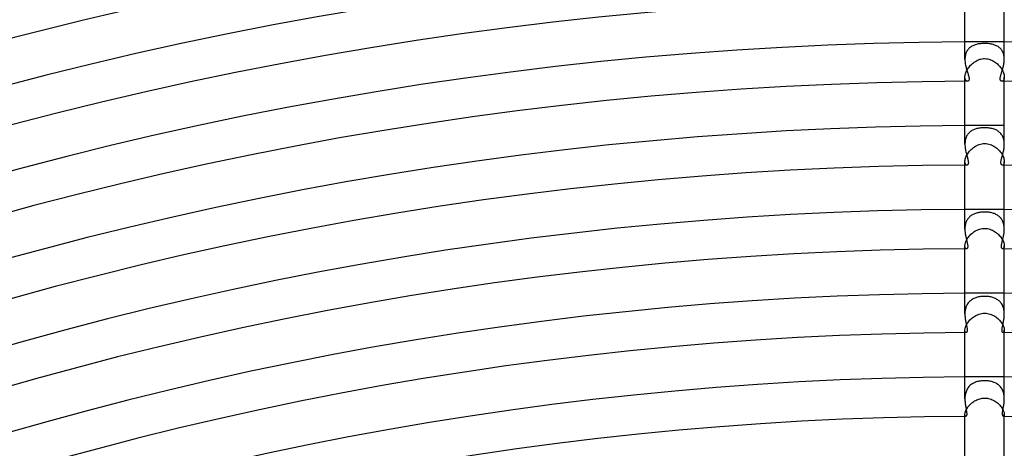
# Model space of a CAD drawing. Header units: millimetres. Extents: x -485 to 485, y -485 to 485.
# Tile 68 of 110: x -98 to 2, y 338 to 382. Entities that reach past the tile are written whole.
import ezdxf

# ---------------------------------------------------------------- set-up
doc = ezdxf.new("R2010")
doc.units = ezdxf.units.MM
doc.layers.add('HIDDEN', color=7, linetype='Continuous')
doc.layers.add('THICK', color=7, linetype='Continuous')

msp = doc.modelspace()

# ---------------------------------------------------------------- linework, layer by layer
at = {"layer": 'HIDDEN'}
for p, q in [((-1.37, 379.007), (-1.446, 378.953)), ((-1.289, 379.056), (-1.37, 379.007)), ((-1.206, 379.101), (-1.289, 379.056)), ((-1.119, 379.141), (-1.206, 379.101)), ((-1.029, 379.177), (-1.119, 379.141)), ((-0.936, 379.209), (-1.029, 379.177)), ((-0.84, 379.237), (-0.936, 379.209)), ((-0.741, 379.262), (-0.84, 379.237)), ((-0.64, 379.282), (-0.741, 379.262)), ((-0.537, 379.3), (-0.64, 379.282)), ((-0.431, 379.313), (-0.537, 379.3)), ((-0.324, 379.324), (-0.431, 379.313)), ((-0.216, 379.332), (-0.324, 379.324)), ((-0.108, 379.336), (-0.216, 379.332)), ((0, 379.338), (-0.108, 379.336)), ((0.113, 379.336), (0, 379.338)), ((0.227, 379.331), (0.113, 379.336)), ((0.34, 379.323), (0.227, 379.331)), ((0.449, 379.311), (0.34, 379.323)), ((0.556, 379.297), (0.449, 379.311)), ((0.659, 379.279), (0.556, 379.297)), ((0.758, 379.258), (0.659, 379.279)), ((0.854, 379.233), (0.758, 379.258)), ((0.946, 379.206), (0.854, 379.233)), ((1.035, 379.175), (0.946, 379.206)), ((1.121, 379.14), (1.035, 379.175)), ((1.204, 379.102), (1.121, 379.14)), ((1.285, 379.059), (1.204, 379.102)), ((1.362, 379.012), (1.285, 379.059)), ((1.435, 378.961), (1.362, 379.012)), ((-1.975, 378.041), (-1.989, 377.934)), ((-1.955, 378.146), (-1.975, 378.041)), ((-1.929, 378.246), (-1.955, 378.146)), ((-1.896, 378.344), (-1.929, 378.246)), ((-1.858, 378.437), (-1.896, 378.344)), ((-1.815, 378.526), (-1.858, 378.437)), ((-1.766, 378.609), (-1.815, 378.526)), ((-1.711, 378.688), (-1.766, 378.609)), ((-1.652, 378.761), (-1.711, 378.688)), ((-1.588, 378.83), (-1.652, 378.761)), ((-1.519, 378.894), (-1.588, 378.83)), ((-1.446, 378.953), (-1.519, 378.894)), ((1.505, 378.906), (1.435, 378.961)), ((1.571, 378.846), (1.505, 378.906)), ((1.633, 378.782), (1.571, 378.846)), ((1.691, 378.714), (1.633, 378.782)), ((1.745, 378.641), (1.691, 378.714)), ((1.794, 378.563), (1.745, 378.641)), ((1.837, 378.481), (1.794, 378.563)), ((1.876, 378.396), (1.837, 378.481)), ((1.91, 378.307), (1.876, 378.396)), ((1.938, 378.214), (1.91, 378.307)), ((1.961, 378.118), (1.938, 378.214)), ((1.978, 378.02), (1.961, 378.118)), ((1.991, 377.919), (1.978, 378.02)), ((-1.997, 377.825), (-2, 377.715)), ((-1.989, 377.934), (-1.997, 377.825)), ((-1.579, 376.947), (-1.502, 377.04)), ((-1.502, 377.04), (-1.419, 377.131)), ((-1.419, 377.131), (-1.332, 377.218)), ((-1.332, 377.218), (-1.24, 377.3)), ((-1.24, 377.3), (-1.144, 377.379)), ((-1.144, 377.379), (-1.044, 377.452)), ((-1.044, 377.452), (-0.94, 377.52)), ((-0.94, 377.52), (-0.832, 377.581)), ((-0.832, 377.581), (-0.721, 377.637)), ((-0.721, 377.637), (-0.606, 377.685)), ((-0.606, 377.685), (-0.489, 377.726)), ((-0.489, 377.726), (-0.369, 377.758)), ((-0.369, 377.758), (-0.247, 377.781)), ((-0.247, 377.781), (-0.124, 377.796)), ((-0.124, 377.796), (0, 377.801)), ((0, 377.801), (0.175, 377.791)), ((0.175, 377.791), (0.333, 377.766)), ((0.333, 377.766), (0.474, 377.73)), ((0.474, 377.73), (0.596, 377.689)), ((0.596, 377.689), (0.704, 377.644)), ((0.704, 377.644), (0.81, 377.593)), ((0.81, 377.593), (0.913, 377.536)), ((0.913, 377.536), (1.013, 377.473)), ((1.013, 377.473), (1.11, 377.405)), ((1.11, 377.405), (1.203, 377.332)), ((1.203, 377.332), (1.292, 377.255)), ((1.292, 377.255), (1.377, 377.174)), ((1.377, 377.174), (1.458, 377.09)), ((1.458, 377.09), (1.534, 377.002)), ((1.534, 377.002), (1.606, 376.912)), ((1.998, 377.817), (1.991, 377.919)), ((2, 377.714), (1.998, 377.817)), ((-2, 375.923), (-1.997, 376.002)), ((-1.997, 376.002), (-1.987, 376.085)), ((-1.987, 376.085), (-1.97, 376.173)), ((-1.97, 376.173), (-1.945, 376.266)), ((-1.945, 376.266), (-1.914, 376.361)), ((-1.914, 376.361), (-1.875, 376.458)), ((-1.875, 376.458), (-1.829, 376.556)), ((-1.829, 376.556), (-1.776, 376.655)), ((-1.776, 376.655), (-1.716, 376.754)), ((-1.716, 376.754), (-1.651, 376.851)), ((-1.651, 376.851), (-1.579, 376.947)), ((1.606, 376.912), (1.673, 376.82)), ((1.673, 376.82), (1.734, 376.726)), ((1.734, 376.726), (1.79, 376.631)), ((1.79, 376.631), (1.839, 376.536)), ((1.839, 376.536), (1.882, 376.441)), ((1.882, 376.441), (1.919, 376.347)), ((1.919, 376.347), (1.948, 376.255)), ((1.948, 376.255), (1.971, 376.166)), ((1.971, 376.166), (1.987, 376.081)), ((1.987, 376.081), (1.997, 376)), ((1.997, 376), (2, 375.923)), ((-2, 375.495), (-2, 375.924)), ((-1.996, 375.843), (-2, 375.923)), ((-1.985, 375.77), (-1.996, 375.843)), ((-1.968, 375.706), (-1.985, 375.77)), ((-1.945, 375.65), (-1.968, 375.706)), ((-1.918, 375.603), (-1.945, 375.65)), ((-1.887, 375.564), (-1.918, 375.603)), ((-1.853, 375.534), (-1.887, 375.564)), ((-1.818, 375.513), (-1.853, 375.534)), ((-1.782, 375.5), (-1.818, 375.513)), ((-1.746, 375.496), (-1.782, 375.5)), ((1.779, 375.499), (1.746, 375.496)), ((1.812, 375.51), (1.779, 375.499)), ((1.845, 375.528), (1.812, 375.51)), ((1.876, 375.553), (1.845, 375.528)), ((1.905, 375.585), (1.876, 375.553)), ((1.931, 375.624), (1.905, 375.585)), ((1.954, 375.67), (1.931, 375.624)), ((1.973, 375.724), (1.954, 375.67)), ((1.988, 375.784), (1.973, 375.724)), ((1.997, 375.85), (1.988, 375.784)), ((2, 375.923), (1.997, 375.85)), ((2, 375.495), (2, 375.924)), ((-1.792, 369.982), (-1.836, 369.899)), ((-1.744, 370.061), (-1.792, 369.982)), ((-1.691, 370.135), (-1.744, 370.061)), ((-1.633, 370.206), (-1.691, 370.135)), ((-1.572, 370.271), (-1.633, 370.206)), ((-1.506, 370.332), (-1.572, 370.271)), ((-1.437, 370.389), (-1.506, 370.332)), ((-1.365, 370.441), (-1.437, 370.389)), ((-1.289, 370.489), (-1.365, 370.441)), ((-1.211, 370.533), (-1.289, 370.489)), ((-1.13, 370.573), (-1.211, 370.533)), ((-1.046, 370.609), (-1.13, 370.573)), ((-0.959, 370.641), (-1.046, 370.609)), ((-0.87, 370.67), (-0.959, 370.641)), ((-0.779, 370.696), (-0.87, 370.67)), ((-0.686, 370.718), (-0.779, 370.696)), ((-0.591, 370.736), (-0.686, 370.718)), ((-0.495, 370.752), (-0.591, 370.736)), ((-0.397, 370.765), (-0.495, 370.752)), ((-0.298, 370.775), (-0.397, 370.765)), ((-0.199, 370.782), (-0.298, 370.775)), ((-0.099, 370.786), (-0.199, 370.782)), ((0, 370.787), (-0.099, 370.786)), ((0.117, 370.785), (0, 370.787)), ((0.235, 370.779), (0.117, 370.785)), ((0.35, 370.77), (0.235, 370.779)), ((0.462, 370.757), (0.35, 370.77)), ((0.57, 370.74), (0.462, 370.757)), ((0.675, 370.72), (0.57, 370.74)), ((0.776, 370.696), (0.675, 370.72)), ((0.873, 370.67), (0.776, 370.696)), ((0.966, 370.639), (0.873, 370.67)), ((1.055, 370.605), (0.966, 370.639)), ((1.142, 370.567), (1.055, 370.605)), ((1.226, 370.525), (1.142, 370.567)), ((1.306, 370.479), (1.226, 370.525)), ((1.383, 370.429), (1.306, 370.479)), ((1.456, 370.375), (1.383, 370.429)), ((1.525, 370.316), (1.456, 370.375)), ((1.59, 370.253), (1.525, 370.316)), ((1.651, 370.185), (1.59, 370.253)), ((1.707, 370.114), (1.651, 370.185)), ((1.758, 370.038), (1.707, 370.114)), ((1.806, 369.958), (1.758, 370.038)), ((-1.998, 369.215), (-2, 369.109)), ((-1.99, 369.321), (-1.998, 369.215)), ((-1.978, 369.425), (-1.99, 369.321)), ((-1.96, 369.526), (-1.978, 369.425)), ((-1.937, 369.624), (-1.96, 369.526)), ((-1.909, 369.72), (-1.937, 369.624)), ((-1.875, 369.812), (-1.909, 369.72)), ((-1.836, 369.899), (-1.875, 369.812)), ((-0.912, 368.926), (-0.792, 368.99)), ((-0.792, 368.99), (-0.668, 369.046)), ((-0.668, 369.046), (-0.539, 369.093)), ((-0.539, 369.093), (-0.407, 369.131)), ((-0.407, 369.131), (-0.273, 369.159)), ((-0.273, 369.159), (-0.137, 369.176)), ((-0.137, 369.176), (0, 369.181)), ((0, 369.181), (0.156, 369.174)), ((0.156, 369.174), (0.303, 369.154)), ((0.303, 369.154), (0.442, 369.122)), ((0.442, 369.122), (0.572, 369.082)), ((0.572, 369.082), (0.693, 369.035)), ((0.693, 369.035), (0.809, 368.981)), ((0.809, 368.981), (0.923, 368.92)), ((1.848, 369.874), (1.806, 369.958)), ((1.885, 369.786), (1.848, 369.874)), ((1.916, 369.696), (1.885, 369.786)), ((1.943, 369.602), (1.916, 369.696)), ((1.964, 369.506), (1.943, 369.602)), ((1.98, 369.408), (1.964, 369.506)), ((1.991, 369.308), (1.98, 369.408)), ((1.998, 369.208), (1.991, 369.308)), ((2, 369.107), (1.998, 369.208)), ((-1.862, 367.904), (-1.81, 368.007)), ((-1.81, 368.007), (-1.75, 368.111)), ((-1.75, 368.111), (-1.683, 368.213)), ((-1.683, 368.213), (-1.609, 368.315)), ((-1.609, 368.315), (-1.527, 368.415)), ((-1.527, 368.415), (-1.439, 368.511)), ((-1.439, 368.511), (-1.344, 368.605)), ((-1.344, 368.605), (-1.244, 368.693)), ((-1.244, 368.693), (-1.138, 368.777)), ((-1.138, 368.777), (-1.028, 368.854)), ((-1.028, 368.854), (-0.912, 368.926)), ((0.923, 368.92), (1.032, 368.851)), ((1.032, 368.851), (1.138, 368.777)), ((1.138, 368.777), (1.24, 368.697)), ((1.24, 368.697), (1.337, 368.611)), ((1.337, 368.611), (1.429, 368.522)), ((1.429, 368.522), (1.516, 368.428)), ((1.516, 368.428), (1.596, 368.331)), ((1.596, 368.331), (1.671, 368.231)), ((1.671, 368.231), (1.739, 368.128)), ((1.739, 368.128), (1.8, 368.025)), ((1.8, 368.025), (1.854, 367.922)), ((-2, 367.359), (-1.997, 367.437)), ((-2, 366.995), (-2, 367.36)), ((-1.996, 367.283), (-2, 367.359)), ((-1.997, 367.437), (-1.986, 367.52)), ((-1.985, 367.215), (-1.996, 367.283)), ((-1.986, 367.52), (-1.967, 367.61)), ((-1.968, 367.157), (-1.985, 367.215)), ((-1.947, 367.107), (-1.968, 367.157)), ((-1.967, 367.61), (-1.941, 367.704)), ((-1.921, 367.067), (-1.947, 367.107)), ((-1.941, 367.704), (-1.906, 367.802)), ((-1.892, 367.036), (-1.921, 367.067)), ((-1.906, 367.802), (-1.862, 367.904)), ((-1.861, 367.013), (-1.892, 367.036)), ((-1.829, 367), (-1.861, 367.013)), ((-1.797, 366.996), (-1.829, 367)), ((1.834, 367.001), (1.797, 366.996)), ((1.87, 367.019), (1.834, 367.001)), ((1.854, 367.922), (1.899, 367.82)), ((1.904, 367.048), (1.87, 367.019)), ((1.899, 367.82), (1.936, 367.719)), ((1.935, 367.088), (1.904, 367.048)), ((1.962, 367.14), (1.935, 367.088)), ((1.936, 367.719), (1.964, 367.621)), ((1.982, 367.203), (1.962, 367.14)), ((1.964, 367.621), (1.984, 367.529)), ((1.995, 367.276), (1.982, 367.203)), ((1.984, 367.529), (1.996, 367.441)), ((2, 367.359), (1.995, 367.276)), ((1.996, 367.441), (2, 367.359)), ((2, 366.995), (2, 367.36)), ((-1.17, 361.987), (-1.246, 361.945)), ((-1.091, 362.025), (-1.17, 361.987)), ((-1.009, 362.059), (-1.091, 362.025)), ((-0.926, 362.09), (-1.009, 362.059)), ((-0.84, 362.118), (-0.926, 362.09)), ((-0.752, 362.142), (-0.84, 362.118)), ((-0.662, 362.164), (-0.752, 362.142)), ((-0.571, 362.182), (-0.662, 362.164)), ((-0.478, 362.198), (-0.571, 362.182)), ((-0.384, 362.21), (-0.478, 362.198)), ((-0.289, 362.22), (-0.384, 362.21)), ((-0.193, 362.227), (-0.289, 362.22)), ((-0.097, 362.231), (-0.193, 362.227)), ((0, 362.232), (-0.097, 362.231)), ((0.112, 362.23), (0, 362.232)), ((0.223, 362.225), (0.112, 362.23)), ((0.331, 362.216), (0.223, 362.225)), ((0.436, 362.204), (0.331, 362.216)), ((0.537, 362.188), (0.436, 362.204)), ((0.635, 362.17), (0.537, 362.188)), ((0.729, 362.148), (0.635, 362.17)), ((0.82, 362.124), (0.729, 362.148)), ((0.907, 362.096), (0.82, 362.124)), ((0.993, 362.066), (0.907, 362.096)), ((1.076, 362.031), (0.993, 362.066)), ((1.156, 361.994), (1.076, 362.031)), ((1.234, 361.952), (1.156, 361.994)), ((-1.95, 360.977), (-1.968, 360.884)), ((-1.926, 361.068), (-1.95, 360.977)), ((-1.899, 361.157), (-1.926, 361.068)), ((-1.866, 361.242), (-1.899, 361.157)), ((-1.83, 361.324), (-1.866, 361.242)), ((-1.788, 361.403), (-1.83, 361.324)), ((-1.743, 361.478), (-1.788, 361.403)), ((-1.693, 361.55), (-1.743, 361.478)), ((-1.64, 361.619), (-1.693, 361.55)), ((-1.582, 361.683), (-1.64, 361.619)), ((-1.521, 361.743), (-1.582, 361.683)), ((-1.457, 361.799), (-1.521, 361.743)), ((-1.39, 361.852), (-1.457, 361.799)), ((-1.319, 361.9), (-1.39, 361.852)), ((-1.246, 361.945), (-1.319, 361.9)), ((1.309, 361.907), (1.234, 361.952)), ((1.381, 361.858), (1.309, 361.907)), ((1.449, 361.806), (1.381, 361.858)), ((1.515, 361.749), (1.449, 361.806)), ((1.577, 361.689), (1.515, 361.749)), ((1.635, 361.624), (1.577, 361.689)), ((1.689, 361.556), (1.635, 361.624)), ((1.74, 361.483), (1.689, 361.556)), ((1.786, 361.407), (1.74, 361.483)), ((1.828, 361.328), (1.786, 361.407)), ((1.865, 361.245), (1.828, 361.328)), ((1.898, 361.159), (1.865, 361.245)), ((1.926, 361.07), (1.898, 361.159)), ((1.949, 360.978), (1.926, 361.07)), ((1.968, 360.885), (1.949, 360.978)), ((-1.998, 360.596), (-2, 360.499)), ((-1.992, 360.693), (-1.998, 360.596)), ((-1.983, 360.789), (-1.992, 360.693)), ((-1.968, 360.884), (-1.983, 360.789)), ((-1.383, 359.97), (-1.289, 360.055)), ((-1.289, 360.055), (-1.19, 360.135)), ((-1.19, 360.135), (-1.086, 360.211)), ((-1.086, 360.211), (-0.978, 360.28)), ((-0.978, 360.28), (-0.866, 360.344)), ((-0.866, 360.344), (-0.75, 360.4)), ((-0.75, 360.4), (-0.631, 360.449)), ((-0.631, 360.449), (-0.508, 360.491)), ((-0.508, 360.491), (-0.383, 360.523)), ((-0.383, 360.523), (-0.257, 360.547)), ((-0.257, 360.547), (-0.129, 360.561)), ((-0.129, 360.561), (0, 360.566)), ((0, 360.566), (0.148, 360.56)), ((0.148, 360.56), (0.289, 360.542)), ((0.289, 360.542), (0.424, 360.514)), ((0.424, 360.514), (0.552, 360.477)), ((0.552, 360.477), (0.673, 360.433)), ((0.673, 360.433), (0.788, 360.382)), ((0.788, 360.382), (0.9, 360.325)), ((0.9, 360.325), (1.009, 360.261)), ((1.009, 360.261), (1.114, 360.191)), ((1.114, 360.191), (1.214, 360.116)), ((1.214, 360.116), (1.31, 360.036)), ((1.31, 360.036), (1.402, 359.952)), ((1.983, 360.79), (1.968, 360.885)), ((1.992, 360.693), (1.983, 360.79)), ((1.998, 360.596), (1.992, 360.693)), ((2, 360.498), (1.998, 360.596)), ((-1.987, 358.947), (-1.97, 359.03)), ((-1.97, 359.03), (-1.944, 359.118)), ((-1.944, 359.118), (-1.912, 359.21)), ((-1.912, 359.21), (-1.871, 359.305)), ((-1.871, 359.305), (-1.822, 359.401)), ((-1.822, 359.401), (-1.766, 359.499)), ((-1.766, 359.499), (-1.702, 359.597)), ((-1.702, 359.597), (-1.632, 359.694)), ((-1.632, 359.694), (-1.555, 359.789)), ((-1.555, 359.789), (-1.472, 359.881)), ((-1.472, 359.881), (-1.383, 359.97)), ((1.402, 359.952), (1.488, 359.864)), ((1.488, 359.864), (1.568, 359.773)), ((1.568, 359.773), (1.642, 359.68)), ((1.642, 359.68), (1.711, 359.585)), ((1.711, 359.585), (1.772, 359.489)), ((1.772, 359.489), (1.827, 359.393)), ((1.827, 359.393), (1.874, 359.298)), ((1.874, 359.298), (1.914, 359.205)), ((1.914, 359.205), (1.946, 359.114)), ((1.946, 359.114), (1.97, 359.027)), ((1.97, 359.027), (1.987, 358.945)), ((-2, 358.799), (-1.997, 358.87)), ((-1.996, 358.728), (-2, 358.799)), ((-2, 358.494), (-2, 358.799)), ((-1.997, 358.87), (-1.987, 358.947)), ((-1.986, 358.667), (-1.996, 358.728)), ((-1.97, 358.614), (-1.986, 358.667)), ((-1.949, 358.571), (-1.97, 358.614)), ((-1.925, 358.538), (-1.949, 358.571)), ((-1.898, 358.514), (-1.925, 358.538)), ((-1.87, 358.5), (-1.898, 358.514)), ((-1.841, 358.495), (-1.87, 358.5)), ((1.87, 358.5), (1.841, 358.495)), ((1.898, 358.514), (1.87, 358.5)), ((1.925, 358.538), (1.898, 358.514)), ((1.949, 358.572), (1.925, 358.538)), ((1.97, 358.615), (1.949, 358.572)), ((1.986, 358.667), (1.97, 358.615)), ((1.996, 358.728), (1.986, 358.667)), ((1.987, 358.945), (1.997, 358.869)), ((2, 358.799), (1.996, 358.728)), ((1.997, 358.869), (2, 358.799)), ((2, 358.495), (2, 358.799)), ((-1.669, 352.999), (-1.724, 352.922)), ((-1.61, 353.072), (-1.669, 352.999)), ((-1.547, 353.14), (-1.61, 353.072)), ((-1.479, 353.204), (-1.547, 353.14)), ((-1.408, 353.263), (-1.479, 353.204)), ((-1.333, 353.318), (-1.408, 353.263)), ((-1.255, 353.369), (-1.333, 353.318)), ((-1.173, 353.415), (-1.255, 353.369)), ((-1.087, 353.458), (-1.173, 353.415)), ((-0.999, 353.496), (-1.087, 353.458)), ((-0.908, 353.531), (-0.999, 353.496)), ((-0.815, 353.561), (-0.908, 353.531)), ((-0.719, 353.588), (-0.815, 353.561)), ((-0.62, 353.611), (-0.719, 353.588)), ((-0.52, 353.63), (-0.62, 353.611)), ((-0.417, 353.646), (-0.52, 353.63)), ((-0.314, 353.658), (-0.417, 353.646)), ((-0.21, 353.667), (-0.314, 353.658)), ((-0.105, 353.672), (-0.21, 353.667)), ((0, 353.674), (-0.105, 353.672)), ((0.109, 353.672), (0, 353.674)), ((0.219, 353.666), (0.109, 353.672)), ((0.328, 353.657), (0.219, 353.666)), ((0.434, 353.644), (0.328, 353.657)), ((0.537, 353.627), (0.434, 353.644)), ((0.637, 353.607), (0.537, 353.627)), ((0.734, 353.584), (0.637, 353.607)), ((0.828, 353.557), (0.734, 353.584)), ((0.919, 353.527), (0.828, 353.557)), ((1.006, 353.493), (0.919, 353.527)), ((1.092, 353.456), (1.006, 353.493)), ((1.174, 353.414), (1.092, 353.456)), ((1.254, 353.369), (1.174, 353.414)), ((1.331, 353.319), (1.254, 353.369)), ((1.405, 353.265), (1.331, 353.319)), ((1.475, 353.207), (1.405, 353.265)), ((1.542, 353.145), (1.475, 353.207)), ((1.605, 353.078), (1.542, 353.145)), ((1.663, 353.007), (1.605, 353.078)), ((1.718, 352.932), (1.663, 353.007)), ((-1.998, 351.988), (-2, 351.887)), ((-1.992, 352.089), (-1.998, 351.988)), ((-1.982, 352.19), (-1.992, 352.089)), ((-1.967, 352.29), (-1.982, 352.19)), ((-1.947, 352.388), (-1.967, 352.29)), ((-1.923, 352.485), (-1.947, 352.388)), ((-1.893, 352.579), (-1.923, 352.485)), ((-1.858, 352.67), (-1.893, 352.579)), ((-1.818, 352.758), (-1.858, 352.67)), ((-1.774, 352.842), (-1.818, 352.758)), ((-1.724, 352.922), (-1.774, 352.842)), ((1.767, 352.852), (1.718, 352.932)), ((1.813, 352.769), (1.767, 352.852)), ((1.854, 352.681), (1.813, 352.769)), ((1.889, 352.59), (1.854, 352.681)), ((1.92, 352.496), (1.889, 352.59)), ((1.945, 352.398), (1.92, 352.496)), ((1.966, 352.299), (1.945, 352.398)), ((1.981, 352.197), (1.966, 352.299)), ((1.992, 352.094), (1.981, 352.197)), ((1.998, 351.991), (1.992, 352.094)), ((2, 351.886), (1.998, 351.991)), ((-1.773, 350.905), (-1.711, 350.999)), ((-1.711, 350.999), (-1.642, 351.093)), ((-1.642, 351.093), (-1.567, 351.185)), ((-1.567, 351.185), (-1.486, 351.274)), ((-1.486, 351.274), (-1.399, 351.36)), ((-1.399, 351.36), (-1.307, 351.442)), ((-1.307, 351.442), (-1.21, 351.52)), ((-1.21, 351.52), (-1.11, 351.593)), ((-1.11, 351.593), (-1.005, 351.661)), ((-1.005, 351.661), (-0.896, 351.723)), ((-0.896, 351.723), (-0.784, 351.778)), ((-0.784, 351.778), (-0.668, 351.827)), ((-0.668, 351.827), (-0.547, 351.87)), ((-0.547, 351.87), (-0.419, 351.905)), ((-0.419, 351.905), (-0.285, 351.932)), ((-0.285, 351.932), (-0.145, 351.949)), ((-0.145, 351.949), (0, 351.955)), ((0, 351.955), (0.149, 351.949)), ((0.149, 351.949), (0.292, 351.931)), ((0.292, 351.931), (0.428, 351.903)), ((0.428, 351.903), (0.558, 351.866)), ((0.558, 351.866), (0.682, 351.822)), ((0.682, 351.822), (0.799, 351.771)), ((0.799, 351.771), (0.913, 351.713)), ((0.913, 351.713), (1.024, 351.649)), ((1.024, 351.649), (1.129, 351.579)), ((1.129, 351.579), (1.231, 351.504)), ((1.231, 351.504), (1.328, 351.424)), ((1.328, 351.424), (1.419, 351.341)), ((1.419, 351.341), (1.505, 351.254)), ((1.505, 351.254), (1.584, 351.164)), ((1.584, 351.164), (1.658, 351.072)), ((1.658, 351.072), (1.725, 350.979)), ((1.725, 350.979), (1.785, 350.886)), ((-2, 350.242), (-1.997, 350.308)), ((-1.996, 350.177), (-2, 350.242)), ((-2, 349.994), (-2, 350.242)), ((-1.997, 350.308), (-1.987, 350.38)), ((-1.987, 350.122), (-1.996, 350.177)), ((-1.987, 350.38), (-1.97, 350.458)), ((-1.971, 350.076), (-1.987, 350.122)), ((-1.952, 350.041), (-1.971, 350.076)), ((-1.97, 350.458), (-1.946, 350.541)), ((-1.929, 350.015), (-1.952, 350.041)), ((-1.946, 350.541), (-1.914, 350.629)), ((-1.905, 350), (-1.929, 350.015)), ((-1.914, 350.629), (-1.874, 350.72)), ((-1.879, 349.995), (-1.905, 350)), ((-1.874, 350.72), (-1.827, 350.812)), ((-1.827, 350.812), (-1.773, 350.905)), ((1.785, 350.886), (1.837, 350.793)), ((1.837, 350.793), (1.882, 350.703)), ((1.904, 350), (1.879, 349.995)), ((1.882, 350.703), (1.92, 350.615)), ((1.929, 350.015), (1.904, 350)), ((1.92, 350.615), (1.95, 350.529)), ((1.951, 350.04), (1.929, 350.015)), ((1.95, 350.529), (1.973, 350.449)), ((1.971, 350.076), (1.951, 350.04)), ((1.986, 350.121), (1.971, 350.076)), ((1.973, 350.449), (1.988, 350.374)), ((1.996, 350.177), (1.986, 350.121)), ((1.988, 350.374), (1.997, 350.305)), ((2, 350.242), (1.996, 350.177)), ((1.997, 350.305), (2, 350.242)), ((2, 349.994), (2, 350.242)), ((-0.845, 344.985), (-0.941, 344.95)), ((-0.745, 345.015), (-0.845, 344.985)), ((-0.644, 345.041), (-0.745, 345.015)), ((-0.54, 345.063), (-0.644, 345.041)), ((-0.434, 345.081), (-0.54, 345.063)), ((-0.327, 345.095), (-0.434, 345.081)), ((-0.219, 345.104), (-0.327, 345.095)), ((-0.11, 345.11), (-0.219, 345.104)), ((0, 345.112), (-0.11, 345.11)), ((0.121, 345.11), (0, 345.112)), ((0.24, 345.103), (0.121, 345.11)), ((0.357, 345.091), (0.24, 345.103)), ((0.47, 345.075), (0.357, 345.091)), ((0.579, 345.055), (0.47, 345.075)), ((0.685, 345.031), (0.579, 345.055)), ((0.787, 345.003), (0.685, 345.031)), ((0.885, 344.971), (0.787, 345.003)), ((-1.89, 343.992), (-1.921, 343.893)), ((-1.853, 344.088), (-1.89, 343.992)), ((-1.811, 344.18), (-1.853, 344.088)), ((-1.764, 344.269), (-1.811, 344.18)), ((-1.712, 344.354), (-1.764, 344.269)), ((-1.654, 344.435), (-1.712, 344.354)), ((-1.591, 344.511), (-1.654, 344.435)), ((-1.524, 344.582), (-1.591, 344.511)), ((-1.452, 344.648), (-1.524, 344.582)), ((-1.376, 344.71), (-1.452, 344.648)), ((-1.296, 344.767), (-1.376, 344.71)), ((-1.212, 344.82), (-1.296, 344.767)), ((-1.125, 344.868), (-1.212, 344.82)), ((-1.035, 344.911), (-1.125, 344.868)), ((-0.941, 344.95), (-1.035, 344.911)), ((0.981, 344.934), (0.885, 344.971)), ((1.073, 344.894), (0.981, 344.934)), ((1.163, 344.848), (1.073, 344.894)), ((1.249, 344.798), (1.163, 344.848)), ((1.332, 344.743), (1.249, 344.798)), ((1.411, 344.683), (1.332, 344.743)), ((1.486, 344.618), (1.411, 344.683)), ((1.557, 344.548), (1.486, 344.618)), ((1.623, 344.473), (1.557, 344.548)), ((1.685, 344.393), (1.623, 344.473)), ((1.741, 344.307), (1.685, 344.393)), ((1.793, 344.218), (1.741, 344.307)), ((1.838, 344.124), (1.793, 344.218)), ((1.878, 344.026), (1.838, 344.124)), ((1.912, 343.925), (1.878, 344.026)), ((-1.998, 343.374), (-2, 343.269)), ((-1.992, 343.479), (-1.998, 343.374)), ((-1.982, 343.584), (-1.992, 343.479)), ((-1.967, 343.689), (-1.982, 343.584)), ((-1.946, 343.792), (-1.967, 343.689)), ((-1.921, 343.893), (-1.946, 343.792)), ((-1.207, 342.926), (-1.111, 342.994)), ((-1.111, 342.994), (-1.011, 343.057)), ((-1.011, 343.057), (-0.908, 343.115)), ((-0.908, 343.115), (-0.801, 343.167)), ((-0.801, 343.167), (-0.692, 343.213)), ((-0.692, 343.213), (-0.581, 343.253)), ((-0.581, 343.253), (-0.467, 343.286)), ((-0.467, 343.286), (-0.352, 343.313)), ((-0.352, 343.313), (-0.236, 343.331)), ((-0.236, 343.331), (-0.118, 343.343)), ((-0.118, 343.343), (0, 343.347)), ((0, 343.347), (0.142, 343.341)), ((0.142, 343.341), (0.278, 343.325)), ((0.278, 343.325), (0.41, 343.3)), ((0.41, 343.3), (0.536, 343.267)), ((0.536, 343.267), (0.657, 343.227)), ((0.657, 343.227), (0.772, 343.18)), ((0.772, 343.18), (0.884, 343.127)), ((0.884, 343.127), (0.992, 343.068)), ((0.992, 343.068), (1.096, 343.004)), ((1.096, 343.004), (1.196, 342.934)), ((1.94, 343.82), (1.912, 343.925)), ((1.962, 343.712), (1.94, 343.82)), ((1.979, 343.603), (1.962, 343.712)), ((1.991, 343.493), (1.979, 343.603)), ((1.998, 343.381), (1.991, 343.493)), ((2, 343.27), (1.998, 343.381)), ((-1.955, 341.947), (-1.927, 342.024)), ((-1.927, 342.024), (-1.893, 342.105)), ((-1.893, 342.105), (-1.852, 342.188)), ((-1.852, 342.188), (-1.804, 342.274)), ((-1.804, 342.274), (-1.75, 342.36)), ((-1.75, 342.36), (-1.689, 342.447)), ((-1.689, 342.447), (-1.622, 342.532)), ((-1.622, 342.532), (-1.549, 342.616)), ((-1.549, 342.616), (-1.47, 342.699)), ((-1.47, 342.699), (-1.387, 342.778)), ((-1.387, 342.778), (-1.299, 342.854)), ((-1.299, 342.854), (-1.207, 342.926)), ((1.196, 342.934), (1.292, 342.86)), ((1.292, 342.86), (1.383, 342.782)), ((1.383, 342.782), (1.468, 342.701)), ((1.468, 342.701), (1.548, 342.617)), ((1.548, 342.617), (1.622, 342.531)), ((1.622, 342.531), (1.69, 342.444)), ((1.69, 342.444), (1.752, 342.357)), ((1.752, 342.357), (1.807, 342.269)), ((1.807, 342.269), (1.855, 342.184)), ((1.855, 342.184), (1.895, 342.1)), ((1.895, 342.1), (1.929, 342.02)), ((1.929, 342.02), (1.956, 341.943)), ((-2, 341.688), (-1.997, 341.744)), ((-2, 341.494), (-2, 341.689)), ((-1.997, 341.63), (-2, 341.688)), ((-1.997, 341.744), (-1.989, 341.806)), ((-1.987, 341.581), (-1.997, 341.63)), ((-1.989, 341.806), (-1.975, 341.874)), ((-1.973, 341.544), (-1.987, 341.581)), ((-1.975, 341.874), (-1.955, 341.947)), ((-1.954, 341.516), (-1.973, 341.544)), ((-1.934, 341.5), (-1.954, 341.516)), ((-1.912, 341.495), (-1.934, 341.5)), ((1.934, 341.5), (1.912, 341.495)), ((1.954, 341.516), (1.934, 341.5)), ((1.972, 341.543), (1.954, 341.516)), ((1.956, 341.943), (1.976, 341.871)), ((1.987, 341.581), (1.972, 341.543)), ((1.976, 341.871), (1.99, 341.804)), ((1.996, 341.629), (1.987, 341.581)), ((1.99, 341.804), (1.998, 341.743)), ((2, 341.688), (1.996, 341.629)), ((1.998, 341.743), (2, 341.688)), ((2, 341.494), (2, 341.689))]:
    msp.add_line(p, q, dxfattribs=at)
for radius, start, end in [(379.5, 89.69803, 90.30193), (371, 89.6911, 90.30886), (362.5, 89.68388, 90.31614), (354, 89.67632, 90.3237), (345.5, 89.66835, 90.33167)]:
    msp.add_arc((0, 0), radius, start, end, dxfattribs=at)
at = {"layer": 'THICK'}
for p, q in [((-2, 377.715), (-2, 383.995)), ((2, 377.715), (2, 383.995)), ((-2, 377.715), (-1.997, 377.601)), ((-1.997, 377.601), (-1.989, 377.486)), ((-1.989, 377.486), (-1.977, 377.372)), ((-1.977, 377.372), (-1.96, 377.259)), ((-1.96, 377.259), (-1.94, 377.148)), ((-1.94, 377.148), (-1.916, 377.038)), ((-1.916, 377.038), (-1.89, 376.929)), ((1.888, 376.921), (1.911, 377.016)), ((1.911, 377.016), (1.933, 377.113)), ((1.933, 377.113), (1.952, 377.211)), ((1.952, 377.211), (1.968, 377.311)), ((1.968, 377.311), (1.982, 377.411)), ((1.982, 377.411), (1.992, 377.512)), ((1.992, 377.512), (1.998, 377.613)), ((1.998, 377.613), (2, 377.714)), ((-1.89, 376.929), (-1.862, 376.823)), ((-1.862, 376.823), (-1.833, 376.718)), ((-1.833, 376.718), (-1.802, 376.617)), ((-1.802, 376.617), (-1.771, 376.518)), ((-1.771, 376.518), (-1.741, 376.422)), ((-1.741, 376.422), (-1.711, 376.329)), ((-1.711, 376.329), (-1.683, 376.24)), ((-1.683, 376.24), (-1.657, 376.154)), ((-1.657, 376.154), (-1.633, 376.068)), ((-1.633, 376.068), (-1.612, 375.983)), ((-1.612, 375.983), (-1.595, 375.9)), ((1.605, 375.954), (1.62, 376.019)), ((1.62, 376.019), (1.638, 376.087)), ((1.638, 376.087), (1.659, 376.159)), ((1.659, 376.159), (1.681, 376.234)), ((1.681, 376.234), (1.706, 376.311)), ((1.706, 376.311), (1.731, 376.391)), ((1.731, 376.391), (1.757, 376.474)), ((1.757, 376.474), (1.784, 376.559)), ((1.784, 376.559), (1.811, 376.646)), ((1.811, 376.646), (1.838, 376.736)), ((1.838, 376.736), (1.863, 376.827)), ((1.863, 376.827), (1.888, 376.921)), ((-2, 369.109), (-2, 375.495)), ((-1.709, 375.501), (-1.746, 375.496)), ((-1.674, 375.517), (-1.709, 375.501)), ((-1.643, 375.542), (-1.674, 375.517)), ((-1.617, 375.578), (-1.643, 375.542)), ((-1.597, 375.624), (-1.617, 375.578)), ((-1.585, 375.68), (-1.597, 375.624)), ((-1.595, 375.9), (-1.584, 375.82)), ((-1.58, 375.745), (-1.585, 375.68)), ((-1.584, 375.82), (-1.58, 375.745)), ((1.58, 375.732), (1.581, 375.782)), ((1.584, 375.687), (1.58, 375.732)), ((1.581, 375.782), (1.586, 375.835)), ((1.591, 375.647), (1.584, 375.687)), ((1.586, 375.835), (1.594, 375.892)), ((1.601, 375.612), (1.591, 375.647)), ((1.594, 375.892), (1.605, 375.954)), ((1.615, 375.581), (1.601, 375.612)), ((1.632, 375.555), (1.615, 375.581)), ((1.651, 375.534), (1.632, 375.555)), ((1.672, 375.517), (1.651, 375.534)), ((1.696, 375.505), (1.672, 375.517)), ((1.721, 375.498), (1.696, 375.505)), ((1.746, 375.496), (1.721, 375.498)), ((2, 369.109), (2, 375.495)), ((-2, 369.109), (-1.998, 369)), ((-1.998, 369), (-1.991, 368.89)), ((1.992, 368.903), (1.998, 369.005)), ((1.998, 369.005), (2, 369.107)), ((-1.991, 368.89), (-1.98, 368.781)), ((-1.98, 368.781), (-1.965, 368.672)), ((-1.965, 368.672), (-1.948, 368.565)), ((-1.948, 368.565), (-1.927, 368.459)), ((-1.927, 368.459), (-1.905, 368.355)), ((-1.905, 368.355), (-1.881, 368.253)), ((-1.881, 368.253), (-1.855, 368.153)), ((-1.855, 368.153), (-1.829, 368.055)), ((-1.829, 368.055), (-1.803, 367.96)), ((1.803, 367.961), (1.827, 368.046)), ((1.827, 368.046), (1.85, 368.133)), ((1.85, 368.133), (1.873, 368.223)), ((1.873, 368.223), (1.896, 368.315)), ((1.896, 368.315), (1.917, 368.409)), ((1.917, 368.409), (1.936, 368.505)), ((1.936, 368.505), (1.954, 368.603)), ((1.954, 368.603), (1.97, 368.702)), ((1.97, 368.702), (1.982, 368.802)), ((1.982, 368.802), (1.992, 368.903)), ((-2, 360.5), (-2, 366.995)), ((-1.803, 367.96), (-1.777, 367.868)), ((-1.774, 366.998), (-1.797, 366.996)), ((-1.777, 367.868), (-1.752, 367.779)), ((-1.753, 367.005), (-1.774, 366.998)), ((-1.732, 367.017), (-1.753, 367.005)), ((-1.752, 367.779), (-1.729, 367.693)), ((-1.713, 367.034), (-1.732, 367.017)), ((-1.729, 367.693), (-1.708, 367.611)), ((-1.695, 367.056), (-1.713, 367.034)), ((-1.708, 367.611), (-1.689, 367.532)), ((-1.679, 367.085), (-1.695, 367.056)), ((-1.689, 367.532), (-1.674, 367.458)), ((-1.667, 367.12), (-1.679, 367.085)), ((-1.674, 367.458), (-1.662, 367.388)), ((-1.657, 367.161), (-1.667, 367.12)), ((-1.662, 367.388), (-1.655, 367.324)), ((-1.652, 367.209), (-1.657, 367.161)), ((-1.655, 367.324), (-1.651, 367.264)), ((-1.651, 367.264), (-1.652, 367.209)), ((1.651, 367.242), (1.653, 367.299)), ((1.654, 367.19), (1.651, 367.242)), ((1.653, 367.299), (1.659, 367.362)), ((1.661, 367.145), (1.654, 367.19)), ((1.659, 367.362), (1.669, 367.429)), ((1.671, 367.105), (1.661, 367.145)), ((1.669, 367.429), (1.682, 367.498)), ((1.686, 367.072), (1.671, 367.105)), ((1.682, 367.498), (1.698, 367.571)), ((1.704, 367.044), (1.686, 367.072)), ((1.698, 367.571), (1.716, 367.645)), ((1.724, 367.023), (1.704, 367.044)), ((1.716, 367.645), (1.737, 367.721)), ((1.747, 367.008), (1.724, 367.023)), ((1.737, 367.721), (1.758, 367.799)), ((1.772, 366.999), (1.747, 367.008)), ((1.758, 367.799), (1.78, 367.878)), ((1.797, 366.996), (1.772, 366.999)), ((1.78, 367.878), (1.803, 367.961)), ((2, 360.5), (2, 366.995)), ((-2, 360.499), (-1.998, 360.401)), ((-1.998, 360.401), (-1.993, 360.303)), ((-1.993, 360.303), (-1.985, 360.206)), ((-1.985, 360.206), (-1.974, 360.109)), ((-1.974, 360.109), (-1.96, 360.014)), ((-1.96, 360.014), (-1.945, 359.92)), ((1.943, 359.909), (1.959, 360.004)), ((1.959, 360.004), (1.973, 360.101)), ((1.973, 360.101), (1.984, 360.2)), ((1.984, 360.2), (1.993, 360.299)), ((1.993, 360.299), (1.998, 360.398)), ((1.998, 360.398), (2, 360.498)), ((-1.945, 359.92), (-1.928, 359.828)), ((-1.928, 359.828), (-1.91, 359.737)), ((-1.91, 359.737), (-1.89, 359.648)), ((-1.89, 359.648), (-1.871, 359.562)), ((-1.871, 359.562), (-1.85, 359.477)), ((-1.85, 359.477), (-1.83, 359.394)), ((-1.83, 359.394), (-1.811, 359.313)), ((-1.811, 359.313), (-1.792, 359.235)), ((-1.792, 359.235), (-1.774, 359.159)), ((-1.774, 359.159), (-1.758, 359.086)), ((-1.758, 359.086), (-1.744, 359.016)), ((-1.744, 359.016), (-1.732, 358.95)), ((1.731, 358.942), (1.742, 359.007)), ((1.742, 359.007), (1.756, 359.075)), ((1.756, 359.075), (1.771, 359.146)), ((1.771, 359.146), (1.788, 359.22)), ((1.788, 359.22), (1.807, 359.298)), ((1.807, 359.298), (1.826, 359.378)), ((1.826, 359.378), (1.847, 359.461)), ((1.847, 359.461), (1.867, 359.546)), ((1.867, 359.546), (1.887, 359.634)), ((1.887, 359.634), (1.907, 359.724)), ((1.907, 359.724), (1.926, 359.815)), ((1.926, 359.815), (1.943, 359.909)), ((-2, 351.887), (-2, 358.494)), ((-1.823, 358.497), (-1.841, 358.495)), ((-1.805, 358.504), (-1.823, 358.497)), ((-1.787, 358.514), (-1.805, 358.504)), ((-1.771, 358.53), (-1.787, 358.514)), ((-1.756, 358.55), (-1.771, 358.53)), ((-1.743, 358.574), (-1.756, 358.55)), ((-1.731, 358.604), (-1.743, 358.574)), ((-1.732, 358.95), (-1.723, 358.887)), ((-1.722, 358.639), (-1.731, 358.604)), ((-1.723, 358.887), (-1.717, 358.829)), ((-1.716, 358.68), (-1.722, 358.639)), ((-1.717, 358.829), (-1.714, 358.775)), ((-1.713, 358.725), (-1.716, 358.68)), ((-1.714, 358.775), (-1.713, 358.725)), ((1.714, 358.772), (1.716, 358.824)), ((1.714, 358.724), (1.714, 358.772)), ((1.716, 358.68), (1.714, 358.724)), ((1.716, 358.824), (1.722, 358.881)), ((1.722, 358.64), (1.716, 358.68)), ((1.722, 358.881), (1.731, 358.942)), ((1.731, 358.605), (1.722, 358.64)), ((1.742, 358.575), (1.731, 358.605)), ((1.755, 358.55), (1.742, 358.575)), ((1.77, 358.53), (1.755, 358.55)), ((1.787, 358.515), (1.77, 358.53)), ((1.804, 358.504), (1.787, 358.515)), ((1.822, 358.497), (1.804, 358.504)), ((1.841, 358.495), (1.822, 358.497)), ((2, 351.887), (2, 358.495)), ((-2, 351.887), (-1.998, 351.783)), ((-1.998, 351.783), (-1.993, 351.681)), ((-1.993, 351.681), (-1.984, 351.579)), ((-1.984, 351.579), (-1.973, 351.479)), ((-1.973, 351.479), (-1.96, 351.381)), ((-1.96, 351.381), (-1.945, 351.284)), ((-1.945, 351.284), (-1.929, 351.19)), ((-1.929, 351.19), (-1.912, 351.098)), ((-1.912, 351.098), (-1.894, 351.009)), ((-1.894, 351.009), (-1.876, 350.921)), ((1.871, 350.9), (1.89, 350.989)), ((1.89, 350.989), (1.908, 351.081)), ((1.908, 351.081), (1.926, 351.176)), ((1.926, 351.176), (1.943, 351.273)), ((1.943, 351.273), (1.959, 351.372)), ((1.959, 351.372), (1.973, 351.472)), ((1.973, 351.472), (1.984, 351.574)), ((1.984, 351.574), (1.993, 351.677)), ((1.993, 351.677), (1.998, 351.781)), ((1.998, 351.781), (2, 351.886)), ((-2, 343.271), (-2, 349.994)), ((-1.861, 349.998), (-1.879, 349.995)), ((-1.876, 350.921), (-1.858, 350.836)), ((-1.843, 350.006), (-1.861, 349.998)), ((-1.858, 350.836), (-1.84, 350.753)), ((-1.827, 350.02), (-1.843, 350.006)), ((-1.84, 350.753), (-1.824, 350.673)), ((-1.812, 350.039), (-1.827, 350.02)), ((-1.824, 350.673), (-1.809, 350.596)), ((-1.798, 350.064), (-1.812, 350.039)), ((-1.809, 350.596), (-1.796, 350.522)), ((-1.787, 350.094), (-1.798, 350.064)), ((-1.796, 350.522), (-1.785, 350.452)), ((-1.778, 350.13), (-1.787, 350.094)), ((-1.785, 350.452), (-1.776, 350.386)), ((-1.772, 350.171), (-1.778, 350.13)), ((-1.776, 350.386), (-1.771, 350.325)), ((-1.768, 350.217), (-1.772, 350.171)), ((-1.771, 350.325), (-1.768, 350.269)), ((-1.768, 350.269), (-1.768, 350.217)), ((1.768, 350.251), (1.77, 350.306)), ((1.769, 350.201), (1.768, 350.251)), ((1.773, 350.156), (1.769, 350.201)), ((1.77, 350.306), (1.775, 350.366)), ((1.781, 350.116), (1.773, 350.156)), ((1.775, 350.366), (1.782, 350.43)), ((1.79, 350.083), (1.781, 350.116)), ((1.782, 350.43), (1.792, 350.499)), ((1.802, 350.055), (1.79, 350.083)), ((1.792, 350.499), (1.805, 350.572)), ((1.815, 350.033), (1.802, 350.055)), ((1.805, 350.572), (1.819, 350.649)), ((1.83, 350.016), (1.815, 350.033)), ((1.819, 350.649), (1.835, 350.729)), ((1.846, 350.004), (1.83, 350.016)), ((1.835, 350.729), (1.853, 350.813)), ((1.862, 349.997), (1.846, 350.004)), ((1.853, 350.813), (1.871, 350.9)), ((1.879, 349.995), (1.862, 349.997)), ((2, 343.271), (2, 349.994)), ((-2, 343.269), (-1.998, 343.163)), ((-1.998, 343.163), (-1.993, 343.058)), ((-1.993, 343.058), (-1.985, 342.954)), ((1.984, 342.946), (1.993, 343.053)), ((1.993, 343.053), (1.998, 343.161)), ((1.998, 343.161), (2, 343.27)), ((-1.985, 342.954), (-1.974, 342.852)), ((-1.974, 342.852), (-1.962, 342.752)), ((-1.962, 342.752), (-1.948, 342.655)), ((-1.948, 342.655), (-1.933, 342.56)), ((-1.933, 342.56), (-1.917, 342.467)), ((-1.917, 342.467), (-1.901, 342.378)), ((-1.901, 342.378), (-1.886, 342.292)), ((-1.886, 342.292), (-1.871, 342.208)), ((-1.871, 342.208), (-1.857, 342.127)), ((-1.857, 342.127), (-1.844, 342.048)), ((-1.844, 342.048), (-1.833, 341.973)), ((1.83, 341.942), (1.839, 342.015)), ((1.839, 342.015), (1.851, 342.093)), ((1.851, 342.093), (1.865, 342.175)), ((1.865, 342.175), (1.88, 342.26)), ((1.88, 342.26), (1.896, 342.349)), ((1.896, 342.349), (1.913, 342.442)), ((1.913, 342.442), (1.929, 342.537)), ((1.929, 342.537), (1.945, 342.636)), ((1.945, 342.636), (1.96, 342.737)), ((1.96, 342.737), (1.973, 342.84)), ((1.973, 342.84), (1.984, 342.946)), ((-2, 334.65), (-2, 341.494)), ((-1.895, 341.498), (-1.912, 341.495)), ((-1.878, 341.508), (-1.895, 341.498)), ((-1.862, 341.526), (-1.878, 341.508)), ((-1.848, 341.55), (-1.862, 341.526)), ((-1.836, 341.58), (-1.848, 341.55)), ((-1.827, 341.618), (-1.836, 341.58)), ((-1.833, 341.973), (-1.825, 341.901)), ((-1.82, 341.662), (-1.827, 341.618)), ((-1.825, 341.901), (-1.819, 341.833)), ((-1.816, 341.712), (-1.82, 341.662)), ((-1.819, 341.833), (-1.816, 341.769)), ((-1.816, 341.769), (-1.816, 341.712)), ((1.816, 341.752), (1.817, 341.811)), ((1.817, 341.7), (1.816, 341.752)), ((1.817, 341.811), (1.822, 341.874)), ((1.821, 341.654), (1.817, 341.7)), ((1.827, 341.615), (1.821, 341.654)), ((1.822, 341.874), (1.83, 341.942)), ((1.836, 341.582), (1.827, 341.615)), ((1.846, 341.555), (1.836, 341.582)), ((1.857, 341.533), (1.846, 341.555)), ((1.87, 341.516), (1.857, 341.533)), ((1.883, 341.504), (1.87, 341.516)), ((1.897, 341.497), (1.883, 341.504)), ((1.912, 341.495), (1.897, 341.497)), ((2, 334.65), (2, 341.494))]:
    msp.add_line(p, q, dxfattribs=at)
for radius, start, end in [(440, 90.26045, 134.73956), (440, 45.26046, 89.73957), (436, 90.242, 134.75801), (436, 45.24201, 89.75802), (430.5, 90.26618, 134.73383), (430.5, 45.26619, 89.73384), (426.5, 90.16883, 134.83112), (426.5, 45.16884, 89.83113), (422, 90.27156, 134.72845), (422, 45.27157, 89.72846), (418, 90.18751, 134.8125), (418, 45.18752, 89.81245), (413.5, 90.27712, 134.72289), (413.5, 45.27713, 89.7229), (409.5, 90.20493, 134.79508), (409.5, 45.20488, 89.79509), (405, 90.28297, 134.71705), (405, 45.28292, 89.71705), (401, 90.22131, 134.7787), (401, 45.22132, 89.7787), (396.5, 90.28898, 134.71097), (396.5, 45.28899, 89.71098), (392.5, 90.23696, 134.76305), (392.5, 45.23697, 89.76306), (388, 90.29534, 134.70467), (388, 45.29535, 89.70468), (384, 90.25197, 134.74804), (384, 45.25198, 89.74805), (379.5, 90.30193, 134.69802), (379.5, 45.30194, 89.69803), (375.5, 90.26646, 134.73355), (375.5, 45.26647, 89.73356), (371, 90.30886, 134.69115), (367, 90.28056, 134.71945), (367, 45.28057, 89.71946), (362.5, 90.31614, 134.68387), (362.5, 45.31609, 89.68388), (358.5, 90.29425, 134.70576), (358.5, 45.29426, 89.70577), (354, 90.3237, 134.67631), (354, 45.32371, 89.67632), (350, 90.30766, 134.69235), (350, 45.30767, 89.69236), (345.5, 90.33167, 134.66834), (345.5, 45.33168, 89.66835), (341.5, 90.32078, 134.67923), (341.5, 45.32073, 89.67924)]:
    msp.add_arc((0, 0), radius, start, end, dxfattribs=at)

doc.saveas('drawing.dxf')
